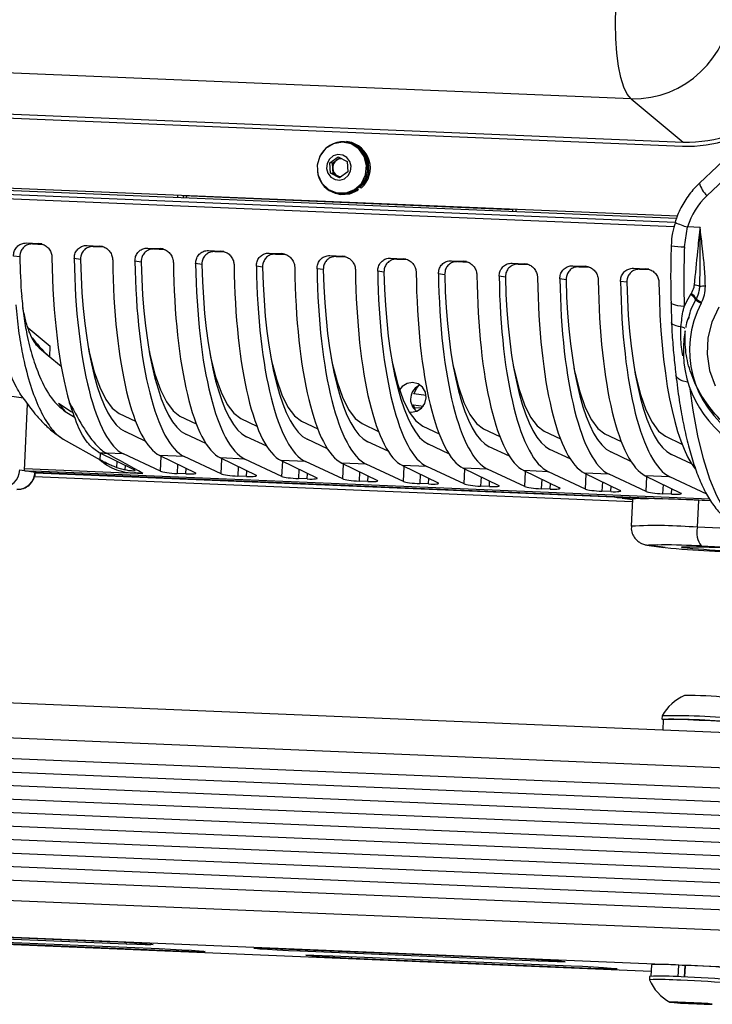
# Model space of a CAD drawing. Header units: millimetres. Extents: x 9 to 583, y 10 to 410.
# Tile 37 of 107: x 266 to 281, y 59 to 81. Entities that reach past the tile are written whole.
import ezdxf

# ---------------------------------------------------------------- set-up
doc = ezdxf.new("R2010")
doc.units = ezdxf.units.MM

msp = doc.modelspace()

# ---------------------------------------------------------------- linework, layer by layer
at = {"color": 7, "linetype": 'Continuous', "lineweight": 25}
for p, q in [((279.6158, 78.9976), (220.1634, 81.4767)), ((221.321, 80.5134), (280.7734, 78.0343)), ((221.1146, 80.4318), (280.7597, 77.9447)), ((279.6158, 78.9976), (280.7734, 78.0343)), ((220.8505, 78.892), (280.6462, 76.3986)), ((220.8649, 78.8411), (280.6252, 76.3492)), ((280.5935, 76.2529), (220.8887, 78.7425)), ((282.7802, 78.6846), (281.1326, 77.124)), ((281.3024, 76.8479), (282.95, 78.4085)), ((273.2855, 78.0281), (273.2655, 78.0309)), ((273.3251, 78.043), (273.2882, 78.048)), ((272.9213, 77.5734), (273.1055, 77.7051)), ((273.0681, 77.6318), (273.1441, 77.6862)), ((273.1055, 77.7051), (273.3061, 77.6068)), ((272.9377, 77.3435), (272.9213, 77.5734)), ((272.976, 77.566), (272.9213, 77.5734)), ((272.976, 77.566), (273.0681, 77.6318)), ((272.9842, 77.451), (272.976, 77.566)), ((272.9924, 77.336), (272.9842, 77.451)), ((273.3061, 77.6068), (273.3226, 77.3768)), ((273.1384, 77.2452), (272.9377, 77.3435)), ((272.9924, 77.336), (272.9377, 77.3435)), ((273.0928, 77.2869), (272.9924, 77.336)), ((273.1544, 77.2567), (273.0928, 77.2869)), ((273.3226, 77.3768), (273.1384, 77.2452)), ((273.5287, 77.0033), (273.5525, 76.9649)), ((273.5741, 77.0413), (273.5869, 77.0265)), ((273.5869, 77.0265), (273.6237, 77.0215)), ((269.6605, 76.8467), (276.9832, 76.5414)), ((269.7323, 76.8437), (269.7304, 76.8035)), ((273.1119, 76.9013), (273.1319, 76.8985)), ((273.1292, 76.8787), (273.1661, 76.8737)), ((273.5053, 76.9867), (273.5157, 76.9699)), ((273.5157, 76.9699), (273.5525, 76.9649)), ((276.9832, 76.5418), (276.9813, 76.5011)), ((280.799, 75.709), (280.8693, 76.1496)), ((281.1479, 76.138), (280.8693, 76.1496)), ((266.1781, 75.7949), (266.4547, 75.7833)), ((266.1781, 75.7949), (266.3145, 75.7739)), ((266.3145, 75.7739), (266.542, 75.7644)), ((267.5271, 75.7386), (267.8037, 75.7271)), ((267.5271, 75.7386), (267.6635, 75.7176)), ((267.6635, 75.7176), (267.891, 75.7081)), ((266.0294, 75.4835), (265.8912, 75.5048)), ((268.8761, 75.6824), (269.1527, 75.6708)), ((268.8761, 75.6824), (269.0125, 75.6614)), ((269.0125, 75.6614), (269.24, 75.6519)), ((270.2251, 75.6261), (270.5017, 75.6146)), ((270.2251, 75.6261), (270.3615, 75.6051)), ((270.3615, 75.6051), (270.589, 75.5956)), ((271.5741, 75.5699), (271.8507, 75.5583)), ((271.5741, 75.5699), (271.7105, 75.5489)), ((271.7105, 75.5489), (271.938, 75.5394)), ((272.9231, 75.5136), (273.1997, 75.5021)), ((272.9231, 75.5136), (273.0595, 75.4926)), ((273.0595, 75.4926), (273.287, 75.4831)), ((267.3784, 75.4273), (267.2402, 75.4485)), ((268.7274, 75.371), (268.5892, 75.3923)), ((270.0764, 75.3148), (269.9382, 75.336)), ((271.4254, 75.2585), (271.2872, 75.2798)), ((274.2721, 75.4574), (274.5487, 75.4458)), ((274.2721, 75.4574), (274.4085, 75.4364)), ((274.4085, 75.4364), (274.636, 75.4269)), ((275.6211, 75.4011), (275.8977, 75.3896)), ((275.6211, 75.4011), (275.7575, 75.3801)), ((275.7575, 75.3801), (275.985, 75.3706)), ((276.9701, 75.3449), (277.2467, 75.3333)), ((276.9701, 75.3449), (277.1065, 75.3239)), ((277.1065, 75.3239), (277.334, 75.3144)), ((278.3191, 75.2886), (278.5957, 75.2771)), ((278.3191, 75.2886), (278.4555, 75.2676)), ((278.4555, 75.2676), (278.683, 75.2581)), ((272.7744, 75.2023), (272.6362, 75.2235)), ((274.1234, 75.146), (273.9852, 75.1673)), ((275.4724, 75.0898), (275.3342, 75.111)), ((276.8214, 75.0335), (276.6832, 75.0548)), ((279.6681, 75.2324), (279.9447, 75.2208)), ((279.6681, 75.2324), (279.8045, 75.2114)), ((279.8045, 75.2114), (280.032, 75.2019)), ((278.1704, 74.9773), (278.0322, 74.9985)), ((279.5195, 74.921), (279.3812, 74.9423)), ((280.9493, 74.6694), (280.9377, 74.6515)), ((281.055, 74.5306), (281.0657, 74.5492)), ((281.1731, 74.4559), (281.1828, 74.4747)), ((280.8896, 74.1007), (280.9032, 74.1493)), ((266.2142, 73.9101), (266.7079, 73.4992)), ((266.4581, 73.4658), (266.6628, 73.2954)), ((266.6628, 73.2954), (266.9501, 73.0563)), ((266.6967, 73.2672), (266.7079, 73.4992)), ((275.0608, 72.4046), (274.7898, 72.4415)), ((266.1332, 70.7368), (266.2046, 72.2171)), ((274.7782, 72.2018), (274.9993, 72.1717)), ((274.8266, 72.0744), (274.7782, 72.2018)), ((267.0387, 72.0503), (267.2578, 71.9163)), ((268.2415, 72.0061), (268.6035, 71.8339)), ((274.7968, 72.1385), (274.9654, 72.1315)), ((269.5905, 71.9499), (269.9525, 71.7777)), ((270.9395, 71.8936), (271.3015, 71.7214)), ((272.2885, 71.8374), (272.6505, 71.6652)), ((273.6375, 71.7811), (273.9995, 71.6089)), ((268.819, 71.3929), (268.3695, 71.603)), ((270.168, 71.3366), (269.7185, 71.5467)), ((274.9865, 71.7249), (275.3485, 71.5527)), ((276.3355, 71.6686), (276.6975, 71.4964)), ((277.6845, 71.6124), (278.0465, 71.4402)), ((279.0335, 71.5561), (279.3955, 71.3839)), ((266.9947, 71.4388), (267.8192, 70.9752)), ((271.517, 71.2804), (271.0675, 71.4904)), ((272.866, 71.2241), (272.4165, 71.4342)), ((274.215, 71.1679), (273.7655, 71.3779)), ((275.564, 71.1116), (275.1145, 71.3217)), ((280.3825, 71.4999), (280.7445, 71.3277)), ((268.5836, 70.7466), (267.7892, 71.138)), ((268.3338, 71.1071), (267.9564, 71.1229)), ((269.1587, 70.7216), (268.3338, 71.1071)), ((276.913, 71.0554), (276.4635, 71.2654)), ((278.262, 70.9991), (277.8125, 71.2092)), ((279.611, 70.9429), (279.1615, 71.1529)), ((280.96, 70.8866), (280.5106, 71.0967)), ((267.8575, 70.9529), (267.9649, 70.8933)), ((269.6828, 71.0509), (269.1393, 71.0736)), ((269.1393, 71.0736), (269.9325, 70.6894)), ((270.5077, 70.6654), (269.6828, 71.0509)), ((271.0319, 70.9946), (270.4883, 71.0173)), ((270.4883, 71.0173), (271.2815, 70.6331)), ((271.8567, 70.6091), (271.0319, 70.9946)), ((272.3809, 70.9384), (271.8373, 70.9611)), ((271.8373, 70.9611), (272.6305, 70.5769)), ((273.2057, 70.5529), (272.3809, 70.9384)), ((273.7299, 70.8821), (273.1863, 70.9048)), ((273.1863, 70.9048), (273.9795, 70.5206)), ((274.5547, 70.4966), (273.7299, 70.8821)), ((266.0279, 70.7511), (266.1332, 70.7368)), ((266.1332, 70.7368), (266.3699, 70.7046)), ((266.1353, 70.7805), (268.4033, 70.6859)), ((266.1455, 70.7351), (266.3352, 70.7272)), ((281.3608, 70.1006), (266.3352, 70.7272)), ((266.3752, 70.6895), (280.3124, 70.1083)), ((266.3765, 70.6994), (281.3755, 70.0739)), ((268.1797, 70.8068), (268.3732, 70.7516)), ((268.5836, 70.7466), (268.5905, 70.738)), ((269.7207, 70.6647), (269.525, 70.6728)), ((275.0789, 70.8259), (274.5353, 70.8486)), ((274.5353, 70.8486), (275.3285, 70.4644)), ((275.9037, 70.4404), (275.0789, 70.8259)), ((276.4279, 70.7696), (275.8843, 70.7923)), ((275.8843, 70.7923), (276.6775, 70.4081)), ((277.2527, 70.3841), (276.4279, 70.7696)), ((277.7769, 70.7134), (277.2333, 70.736)), ((277.2333, 70.736), (278.0265, 70.3519)), ((278.6017, 70.3279), (277.7769, 70.7134)), ((279.1259, 70.6571), (278.5823, 70.6798)), ((278.5823, 70.6798), (279.3755, 70.2956)), ((266.3562, 70.6084), (279.6448, 70.0543)), ((271.0697, 70.6084), (270.874, 70.6166)), ((272.4187, 70.5522), (272.223, 70.5603)), ((273.7677, 70.4959), (273.572, 70.5041)), ((275.1167, 70.4397), (274.921, 70.4478)), ((279.9507, 70.2716), (279.1259, 70.6571)), ((280.4749, 70.6009), (279.9313, 70.6235)), ((279.9313, 70.6235), (280.7245, 70.2393)), ((281.2997, 70.2154), (280.4749, 70.6009)), ((276.4657, 70.3834), (276.27, 70.3916)), ((277.8147, 70.3272), (277.619, 70.3353)), ((279.1637, 70.2709), (278.968, 70.2791)), ((280.5127, 70.2147), (280.317, 70.2228)), ((279.2768, 70.1451), (279.3038, 70.1414)), ((279.9984, 70.1016), (279.3154, 70.1301)), ((279.4185, 70.1258), (279.6468, 70.0947)), ((279.6473, 70.1048), (279.6182, 69.5018)), ((281.0897, 69.477), (281.1188, 70.0799)), ((281.3782, 70.0691), (281.1188, 70.0799)), ((282.0533, 69.4368), (281.0897, 69.477)), ((280.0202, 69.0734), (280.3412, 69.0297)), ((280.0549, 69.0703), (280.0202, 69.0734)), ((280.3758, 69.0266), (280.0549, 69.0703)), ((280.3758, 69.0266), (280.3412, 69.0297)), ((281.1757, 69.0632), (282.1392, 69.0231)), ((284.3552, 64.8002), (207.4621, 68.0066)), ((284.1114, 64.0295), (207.2183, 67.2359)), ((207.1966, 66.7865), (284.0897, 63.5802)), ((207.1821, 66.487), (284.0752, 63.2806)), ((207.1677, 66.1874), (284.0608, 62.9811)), ((207.1532, 65.8878), (284.0463, 62.6815)), ((207.1388, 65.5883), (284.0318, 62.3819)), ((207.1243, 65.2887), (284.0174, 62.0824)), ((280.3051, 65.2877), (280.3014, 65.2118)), ((280.3314, 65.2104), (280.3197, 64.9685)), ((207.1098, 64.9891), (284.0029, 61.7828)), ((207.0954, 64.6896), (283.9885, 61.4832)), ((207.0809, 64.39), (283.974, 61.1837)), ((207.0665, 64.0904), (283.9595, 60.8841)), ((207.0448, 63.6411), (283.9379, 60.4348)), ((249.8983, 60.8749), (280.0614, 59.6171)), ((262.1903, 60.5166), (267.9717, 60.2755)), ((268.3979, 60.2176), (262.6165, 60.4586)), ((263.3478, 60.3592), (269.1292, 60.1181)), ((269.5554, 60.0602), (263.774, 60.3012)), ((271.826, 60.1148), (277.1257, 59.8938)), ((277.5518, 59.8359), (272.2522, 60.0568)), ((272.9835, 59.9574), (278.2832, 59.7364)), ((278.7093, 59.6785), (273.4097, 59.8994)), ((280.0682, 59.7583), (280.056, 59.5043)), ((280.6638, 59.4908), (280.6763, 59.7496)), ((280.8149, 59.7337), (280.6763, 59.7496)), ((280.815, 59.7347), (280.8013, 59.7353)), ((280.8029, 59.485), (280.8154, 59.7438)), ((280.8149, 59.7337), (280.803, 59.4876)), ((280.0257, 59.5001), (280.0221, 59.4242)), ((280.6143, 58.919), (280.7023, 58.9228)), ((280.8602, 58.9013), (280.6143, 58.919)), ((280.7023, 58.9228), (281.0361, 58.9089)), ((280.8609, 58.9162), (280.8602, 58.9013)), ((281.1939, 58.8874), (280.8602, 58.9013)), ((281.0361, 58.9089), (281.2819, 58.8912)), ((281.1944, 58.8975), (281.1939, 58.8874)), ((281.2819, 58.8912), (281.1939, 58.8874))]:
    msp.add_line(p, q, dxfattribs=at)
at = {"color": 8, "linetype": 'Continuous', "lineweight": 25}
for p, q in [((280.5723, 76.1537), (220.9078, 78.6417)), ((269.5389, 76.8115), (269.5409, 76.854)), ((269.6636, 76.8466), (269.6617, 76.8063)), ((277.0568, 76.5406), (277.0547, 76.4981)), ((266.5183, 75.7733), (266.4547, 75.7833)), ((267.8673, 75.717), (267.8037, 75.7271)), ((269.2163, 75.6608), (269.1527, 75.6708)), ((270.5653, 75.6045), (270.5017, 75.6146)), ((271.9143, 75.5483), (271.8507, 75.5583)), ((273.2633, 75.492), (273.1997, 75.5021)), ((274.6123, 75.4358), (274.5487, 75.4458)), ((275.9613, 75.3795), (275.8977, 75.3896)), ((277.3103, 75.3233), (277.2467, 75.3333)), ((278.6593, 75.267), (278.5957, 75.2771)), ((280.0083, 75.2108), (279.9447, 75.2208)), ((266.1101, 72.3481), (265.5789, 72.4203)), ((267.8192, 70.9752), (267.8262, 71.1198)), ((268.1863, 70.9423), (268.1797, 70.8068)), ((269.1587, 70.7216), (269.1748, 71.0563)), ((269.5351, 70.8819), (269.525, 70.6728)), ((270.5077, 70.6654), (270.5238, 71.0001)), ((271.8567, 70.6091), (271.8728, 70.9438)), ((273.2057, 70.5529), (273.2218, 70.8876)), ((279.2768, 70.1451), (266.3744, 70.6831)), ((266.3752, 70.6895), (280.3144, 70.1082)), ((268.3732, 70.7516), (268.3778, 70.8479)), ((269.7207, 70.6647), (269.7267, 70.789)), ((270.8841, 70.8256), (270.874, 70.6166)), ((271.0697, 70.6084), (271.0757, 70.7328)), ((272.2331, 70.7694), (272.223, 70.5603)), ((272.4187, 70.5522), (272.4247, 70.6765)), ((273.5821, 70.7131), (273.572, 70.5041)), ((274.5547, 70.4966), (274.5708, 70.8313)), ((275.9037, 70.4404), (275.9198, 70.7751)), ((277.2527, 70.3841), (277.2688, 70.7188)), ((278.6017, 70.3279), (278.6178, 70.6626)), ((266.3562, 70.6084), (279.6449, 70.0543)), ((273.7677, 70.4959), (273.7737, 70.6203)), ((274.9311, 70.6569), (274.921, 70.4478)), ((275.1167, 70.4397), (275.1227, 70.564)), ((276.2801, 70.6006), (276.27, 70.3916)), ((276.4657, 70.3834), (276.4717, 70.5078)), ((277.6291, 70.5444), (277.619, 70.3353)), ((277.8147, 70.3272), (277.8207, 70.4515)), ((278.9781, 70.4881), (278.968, 70.2791)), ((279.9507, 70.2716), (279.9668, 70.6063)), ((279.1637, 70.2709), (279.1697, 70.3953)), ((280.3271, 70.4318), (280.317, 70.2228)), ((280.5127, 70.2147), (280.5187, 70.339)), ((284.1098, 59.6073), (246.7703, 61.1643)), ((249.8983, 60.8751), (280.0614, 59.6174)), ((268.3979, 60.2176), (268.3997, 60.2549)), ((269.5554, 60.0602), (269.5572, 60.0975)), ((272.2522, 60.0568), (272.2541, 60.0969)), ((273.4097, 59.8994), (273.4116, 59.9395)), ((277.5518, 59.8359), (277.5536, 59.8732)), ((278.7093, 59.6785), (278.7111, 59.7158))]:
    msp.add_line(p, q, dxfattribs=at)
at = {"color": 7, "linetype": 'Continuous', "lineweight": 25, "flags": 128}
for points in [[(279.6158, 78.9976), (279.5315, 79.0997), (279.4555, 79.2582), (279.39, 79.4681), (279.3371, 79.723), (279.2982, 80.0153), (279.2747, 80.3361), (279.2672, 80.6756), (279.2759, 81.0235)], [(273.7372, 77.5136), (273.6855, 77.7155), (273.5667, 77.8836), (273.3969, 77.9954), (273.1989, 78.0357), (272.9996, 77.999), (272.8259, 77.8904), (272.7011, 77.7244), (272.6422, 77.5236), (272.6571, 77.315), (272.7438, 77.1268), (272.8906, 76.9844), (273.0777, 76.9071), (273.2798, 76.9052), (273.4695, 76.9791), (273.6214, 77.1188), (273.7148, 77.3054), (273.7372, 77.5136)], [(273.3961, 77.4989), (273.3675, 77.6057), (273.3015, 77.6927), (273.2081, 77.7465), (273.1016, 77.759), (272.9982, 77.7283), (272.9137, 77.659), (272.8608, 77.5618), (272.8477, 77.4514), (272.8764, 77.3446), (272.9424, 77.2576), (273.0357, 77.2038), (273.1422, 77.1913), (273.2456, 77.222), (273.3302, 77.2913), (273.383, 77.3885), (273.3961, 77.4989)], [(273.1661, 76.8737), (273.3638, 76.8828), (273.5525, 76.9649)], [(281.5665, 74.3661), (281.412, 74.0376), (281.3241, 73.6843), (281.3066, 73.3207), (281.36, 72.9615), (281.4823, 72.6215)], [(267.5541, 73.4629), (267.5794, 73.3425), (267.6845, 72.9338), (267.8056, 72.5903), (267.9405, 72.3181), (268.0867, 72.1222), (268.2415, 72.0061)], [(268.9031, 73.4066), (268.9284, 73.2863), (269.0335, 72.8776), (269.1546, 72.534), (269.2895, 72.2618), (269.4357, 72.0659), (269.5905, 71.9499)], [(270.2521, 73.3504), (270.2774, 73.23), (270.3825, 72.8213), (270.5036, 72.4778), (270.6385, 72.2056), (270.7847, 72.0097), (270.9395, 71.8936)], [(271.6011, 73.2941), (271.6264, 73.1738), (271.7315, 72.7651), (271.8526, 72.4215), (271.9875, 72.1493), (272.1337, 71.9534), (272.2885, 71.8374)], [(272.9501, 73.2379), (272.9754, 73.1175), (273.0805, 72.7088), (273.2016, 72.3653), (273.3365, 72.0931), (273.4827, 71.8972), (273.6375, 71.7811)], [(274.2991, 73.1816), (274.3244, 73.0613), (274.4295, 72.6526), (274.5506, 72.309), (274.6855, 72.0368), (274.8317, 71.8409), (274.9865, 71.7249)], [(275.6481, 73.1254), (275.6734, 73.005), (275.7785, 72.5963), (275.8996, 72.2528), (276.0345, 71.9806), (276.1807, 71.7847), (276.3355, 71.6686)], [(276.9971, 73.0691), (277.0224, 72.9488), (277.1275, 72.5401), (277.2486, 72.1965), (277.3835, 71.9243), (277.5297, 71.7284), (277.6845, 71.6124)], [(278.3461, 73.0129), (278.3714, 72.8925), (278.4765, 72.4838), (278.5976, 72.1403), (278.7325, 71.8681), (278.8787, 71.6722), (279.0335, 71.5561)], [(279.6951, 72.9566), (279.7204, 72.8362), (279.8255, 72.4276), (279.9466, 72.084), (280.0815, 71.8118), (280.2277, 71.6159), (280.3825, 71.4999)], [(274.6822, 72.0424), (274.7283, 72.0369), (274.8512, 72.0569), (274.9578, 72.1241), (275.0319, 72.2281), (275.0622, 72.3532), (275.044, 72.4803), (274.9803, 72.5901), (274.8806, 72.6658), (274.7601, 72.696), (274.6372, 72.676), (274.5306, 72.6088), (274.4687, 72.529)], [(274.7898, 72.4415), (274.855, 72.5711), (274.9015, 72.6258)], [(266.2014, 70.7275), (266.2056, 70.729), (266.2132, 70.7323)], [(266.3699, 70.7046), (266.3765, 70.7034), (266.377, 70.703)], [(279.2768, 70.1451), (279.2717, 70.1477), (279.2684, 70.1518)], [(279.3154, 70.1301), (279.3102, 70.1323), (279.3054, 70.1383), (279.3012, 70.148), (279.3004, 70.1505)], [(279.7104, 70.1136), (279.6632, 70.11), (279.6473, 70.1048)], [(280.3311, 65.2047), (280.32, 65.2064), (280.3041, 65.2134), (280.3584, 65.2168), (280.4788, 65.2165), (280.6564, 65.2124), (280.8781, 65.2049), (281.1274, 65.1945), (281.3858, 65.182), (281.6342, 65.1683), (281.8541, 65.1544), (282.0292, 65.1414), (282.1465, 65.1303), (282.1974, 65.1217), (282.1781, 65.1165), (282.169, 65.116)], [(267.9717, 60.2755), (268.2233, 60.264), (268.4712, 60.2509), (268.691, 60.2372), (268.8613, 60.2245), (268.9653, 60.214), (268.9929, 60.2066), (268.9415, 60.2032), (268.816, 60.204), (268.6287, 60.2089), (268.3979, 60.2176)], [(269.1292, 60.1181), (269.3808, 60.1066), (269.6287, 60.0935), (269.8485, 60.0798), (270.0188, 60.0671), (270.1228, 60.0566), (270.1505, 60.0492), (270.099, 60.0458), (269.9735, 60.0466), (269.7862, 60.0515), (269.5554, 60.0602)], [(272.2522, 60.0568), (272.0006, 60.0683), (271.7527, 60.0815), (271.5329, 60.0951), (271.3627, 60.1078), (271.2586, 60.1184), (271.231, 60.1257), (271.2824, 60.1292), (271.4079, 60.1284), (271.5953, 60.1234), (271.826, 60.1148)], [(273.4097, 59.8994), (273.1581, 59.9109), (272.9102, 59.9241), (272.6904, 59.9377), (272.5202, 59.9504), (272.4161, 59.961), (272.3885, 59.9683), (272.4399, 59.9718), (272.5654, 59.971), (272.7528, 59.966), (272.9835, 59.9574)], [(277.1257, 59.8938), (277.3773, 59.8823), (277.6251, 59.8691), (277.8449, 59.8555), (278.0152, 59.8428), (278.1192, 59.8323), (278.1469, 59.8249), (278.0954, 59.8215), (277.9699, 59.8223), (277.7826, 59.8272), (277.5518, 59.8359)], [(278.2832, 59.7364), (278.5348, 59.7249), (278.7826, 59.7117), (279.0024, 59.6981), (279.1727, 59.6854), (279.2767, 59.6749), (279.3044, 59.6675), (279.2529, 59.6641), (279.1274, 59.6649), (278.9401, 59.6698), (278.7093, 59.6785)], [(280.8232, 58.9221), (280.6575, 58.9281), (280.5361, 58.9306), (280.4775, 58.9292), (280.4904, 58.9242), (280.5731, 58.9162), (280.7128, 58.9066), (280.8884, 58.8967), (281.0731, 58.8881), (281.2387, 58.8821), (281.3601, 58.8796), (281.4188, 58.881), (281.4058, 58.886), (281.3232, 58.894), (281.1834, 58.9036), (281.0078, 58.9135), (280.8232, 58.9221)]]:
    msp.add_lwpolyline(points, dxfattribs=at)
at = {"color": 8, "linetype": 'Continuous', "lineweight": 25, "flags": 128}
for points in [[(280.7959, 74.3856), (280.7228, 74.3906), (280.6565, 74.399), (280.5997, 74.4106), (280.5546, 74.4249), (280.5228, 74.4413), (280.5056, 74.4592), (280.5026, 74.4703)], [(280.724, 73.934), (280.6679, 73.9423), (280.6188, 73.9533), (280.578, 73.9667), (280.5466, 73.9822), (280.5256, 73.9992), (280.5155, 74.0174), (280.5146, 74.0253)], [(280.8778, 72.7047), (280.8362, 72.7096), (280.7696, 72.724), (280.7121, 72.7452), (280.6661, 72.7725), (280.6332, 72.8047), (280.6148, 72.8407), (280.6116, 72.8567)], [(282.056, 69.523), (281.8671, 69.657), (281.6868, 69.8747), (281.5176, 70.1732), (281.3617, 70.5484), (281.2212, 70.9953), (281.0979, 71.508), (280.9936, 72.0797), (280.927, 72.5551)], [(280.0549, 69.0703), (280.0024, 69.0802), (280.0111, 69.0873), (280.0808, 69.0913), (280.2088, 69.0919), (280.294, 69.091)], [(280.7344, 69.0375), (280.7403, 69.0324), (280.7409, 69.0323)]]:
    msp.add_lwpolyline(points, dxfattribs=at)
at = {"color": 7, "linetype": 'Continuous', "lineweight": 25}
for centre, radius, start, end in [((279.6645, 81.1735), 2.1764, 268.71742, 358.17756), ((280.8438, 80.9932), 2.9598, 268.63625, 351.28168), ((280.869, 80.7967), 2.854, 267.80616, 309.62562), ((273.2149, 77.4655), 0.5754, 310.27667, 155.2935), ((273.2042, 77.4803), 0.5538, 3.16568, 81.55353), ((273.2312, 77.4611), 0.5894, 311.75859, 80.83883), ((273.1789, 77.4777), 0.1898, 89.01027, 125.72663), ((273.1881, 77.4663), 0.2045, 125.94395, 184.28672), ((273.1813, 77.4634), 0.1975, 183.59042, 243.36263), ((273.1944, 77.4601), 0.5651, 263.65458, 5.15616), ((273.2048, 77.4396), 0.5632, 187.35428, 303.5052), ((273.1748, 77.4541), 0.1862, 243.86909, 268.57737), ((282.4237, 75.6688), 1.6271, 133.55964, 162.8102), ((304.3859, 74.9918), 23.5978, 178.25848, 181.47205), ((280.9597, 74.3891), 0.4747, 67.52552, 83.16924), ((281.317, 72.8163), 2.0191, 91.41989, 94.99769), ((280.7858, 74.3868), 0.3052, 28.10515, 60.15237), ((280.7916, 74.4004), 0.3119, 28.49535, 59.61828), ((283.1423, 73.4147), 2.2275, 152.13179, 237.0383), ((281.5248, 75.1435), 0.7723, 232.5295, 242.90852), ((281.543, 75.1704), 0.7834, 232.46429, 242.63279), ((283.1835, 73.3933), 2.4081, 169.15881, 237.28395), ((275.0482, 72.3251), 0.3344, 111.00199, 233.51051), ((268.0657, 73.0359), 1.4234, 214.53296, 223.82245), ((268.0434, 73.0213), 1.9004, 262.31122, 267.3752), ((265.6321, 70.7637), 0.396, 268.71742, 358.17756), ((265.9741, 70.7172), 0.396, 268.71742, 358.17756), ((266.3291, 70.7978), 0.0965, 288.17716, 310.91613), ((279.2015, 26.8766), 43.2458, 87.45886, 88.87883), ((281.5754, 69.3621), 0.4991, 166.69145, 216.78012), ((279.6696, 35.2694), 33.8274, 87.44829, 88.94247), ((283.4991, 103.5589), 34.6732, 264.83192, 268.08171), ((280.8726, 50.6457), 18.3924, 84.31554, 90.43045), ((282.6423, 87.8891), 18.9524, 264.24221, 270.23775), ((281.231, 64.7656), 1.063, 113.74475, 150.56684), ((280.9187, 58.2946), 7.4449, 83.58281, 90.89055), ((280.5698, 51.0676), 14.2226, 83.40674, 91.06662), ((280.5265, 50.1687), 15.0429, 83.73038, 90.74297), ((280.3117, 55.4896), 4.2756, 85.10735, 93.26392), ((280.5084, 47.1883), 12.5593, 83.6104, 88.59907), ((280.2784, 53.7678), 5.7378, 85.53903, 92.52408), ((280.2796, 53.8441), 5.5857, 85.46662, 92.64151), ((280.994, 59.8547), 1.063, 203.90652, 240.7286), ((280.3549, 44.9137), 14.5033, 83.80561, 88.55313), ((280.3471, 44.7675), 14.7256, 83.8544, 88.53045)]:
    msp.add_arc(centre, radius, start, end, dxfattribs=at)
at = {"color": 8, "linetype": 'Continuous', "lineweight": 25}
for centre, radius, start, end in [((281.6637, 77.2604), 0.5484, 194.40942, 228.78903), ((281.3039, 77.7189), 1.6284, 244.09808, 254.52034), ((280.7566, 76.9384), 1.2302, 258.22161, 271.9756), ((280.6783, 73.7144), 0.2243, 53.28289, 78.23974), ((280.1716, 58.7036), 10.8124, 85.12892, 92.93384)]:
    msp.add_arc(centre, radius, start, end, dxfattribs=at)
at = {"color": 7, "linetype": 'Continuous', "lineweight": 25}
for centre, major_axis, ratio, start_param, end_param in [((267.374, 76.5689), (0.2056, 4.9469), 0.26946, 1.8031818, 1.9877163), ((268.1746, 76.5355), (0.2278, 5.4464), 0.2593638, 1.7786913, 2.4899133), ((268.723, 76.5126), (0.2264, 5.4465), 0.26946, 1.7786201, 3.0295056), ((268.723, 76.5126), (0.2056, 4.9469), 0.26946, 1.8031818, 3.0295056), ((269.5236, 76.4793), (0.2278, 5.4464), 0.2593638, 1.7786913, 3.0295767), ((270.072, 76.4564), (0.2264, 5.4465), 0.26946, 1.7786201, 3.0295056), ((270.072, 76.4564), (0.2056, 4.9469), 0.26946, 1.8031818, 3.0295056), ((270.8726, 76.423), (0.2278, 5.4464), 0.2593638, 1.7786913, 3.0295767), ((271.421, 76.4001), (0.2264, 5.4465), 0.26946, 1.7786201, 3.0295056), ((271.421, 76.4001), (0.2056, 4.9469), 0.26946, 1.8031818, 3.0295056), ((272.2216, 76.3668), (0.2278, 5.4464), 0.2593638, 1.7786913, 3.0295767), ((272.77, 76.3439), (0.2264, 5.4465), 0.26946, 1.7786201, 3.0295056), ((272.77, 76.3439), (0.2056, 4.9469), 0.26946, 1.8031818, 3.0295056), ((273.5706, 76.3105), (0.2278, 5.4464), 0.2593638, 1.7786913, 3.0295767), ((274.119, 76.2876), (0.2264, 5.4465), 0.26946, 1.7786201, 3.0295056), ((274.119, 76.2876), (0.2056, 4.9469), 0.26946, 1.8031818, 3.0295056), ((274.9196, 76.2542), (0.2278, 5.4464), 0.2593638, 1.7786913, 3.0295767), ((275.468, 76.2314), (0.2264, 5.4465), 0.26946, 1.7786201, 3.0295056), ((275.468, 76.2314), (0.2056, 4.9469), 0.26946, 1.8031818, 3.0295056), ((276.2686, 76.198), (0.2278, 5.4464), 0.2593638, 1.7786913, 3.0295767), ((276.817, 76.1751), (0.2264, 5.4465), 0.26946, 1.7786201, 3.0295056), ((276.817, 76.1751), (0.2056, 4.9469), 0.26946, 1.8031818, 3.0295056), ((277.6176, 76.1417), (0.2278, 5.4464), 0.2593638, 1.7786913, 3.0295767), ((278.166, 76.1189), (0.2264, 5.4465), 0.26946, 1.7786201, 3.0295056), ((278.166, 76.1189), (0.2056, 4.9469), 0.26946, 1.8031818, 3.0295056), ((278.9666, 76.0855), (0.2278, 5.4464), 0.2593638, 1.7786913, 3.0295767), ((279.515, 76.0626), (0.2264, 5.4465), 0.26946, 1.7786201, 3.0295056), ((279.515, 76.0626), (0.2056, 4.9469), 0.26946, 1.8031818, 3.0295056), ((280.3156, 76.0292), (0.2278, 5.4464), 0.2593638, 1.7786913, 3.0295767), ((280.864, 76.0064), (0.2264, 5.4465), 0.26946, 1.7786201, 3.0295056), ((280.864, 76.0064), (0.2056, 4.9469), 0.26946, 1.8031818, 3.0295056), ((281.6646, 75.973), (0.2278, 5.4464), 0.2593638, 1.7786913, 2.8484473), ((259.8349, 73.443), (12.4327, -5.4718), 0.107291, 0.8178948, 0.9070933), ((269.4473, 70.7098), (0.2993, -0.0215), 0.1081902, 3.4170335, 4.9825938), ((269.643, 70.7016), (0.2993, -0.0215), 0.1081902, 4.9825938, 6.5481542), ((270.7963, 70.6535), (0.2993, -0.0215), 0.1081902, 3.4170335, 4.9825938), ((270.992, 70.6454), (0.2993, -0.0215), 0.1081902, 4.9825938, 6.5481542), ((272.1453, 70.5973), (0.2993, -0.0215), 0.1081902, 3.4170335, 4.9825938), ((272.341, 70.5891), (0.2993, -0.0215), 0.1081902, 4.9825938, 6.5481542), ((273.4943, 70.541), (0.2993, -0.0215), 0.1081902, 3.4170335, 4.9825938), ((273.6901, 70.5329), (0.2993, -0.0215), 0.1081902, 4.9825938, 6.5481542), ((274.8433, 70.4848), (0.2993, -0.0215), 0.1081902, 3.4170335, 4.9825938), ((275.0391, 70.4766), (0.2993, -0.0215), 0.1081902, 4.9825938, 6.5481542), ((276.1923, 70.4285), (0.2993, -0.0215), 0.1081902, 3.4170335, 4.9825938), ((276.3881, 70.4203), (0.2993, -0.0215), 0.1081902, 4.9825938, 6.5481542), ((277.5413, 70.3723), (0.2993, -0.0215), 0.1081902, 3.4170335, 4.9825938), ((277.7371, 70.3641), (0.2993, -0.0215), 0.1081902, 4.9825938, 6.5481542), ((278.8903, 70.316), (0.2993, -0.0215), 0.1081902, 3.4170335, 4.9825938), ((279.0861, 70.3078), (0.2993, -0.0215), 0.1081902, 4.9825938, 6.5481542), ((280.2393, 70.2598), (0.2993, -0.0215), 0.1081902, 3.4170335, 4.9825938), ((280.4351, 70.2516), (0.2993, -0.0215), 0.1081902, 4.9825938, 6.5481542)]:
    msp.add_ellipse(centre, major_axis=major_axis, ratio=ratio, start_param=start_param, end_param=end_param, dxfattribs=at)
for points, knots in [([(281.1326, 77.124), (281.0843, 77.0754), (280.9534, 76.9435), (280.7773, 76.6932), (280.6552, 76.4433), (280.6053, 76.2926), (280.5925, 76.2542)], [0, 0, 0, 0, 0.19937356, 0.54092498, 0.88309042, 1, 1, 1, 1]), ([(280.5992, 76.2521), (280.5745, 76.1742), (280.521, 76.0058), (280.5132, 75.8291), (280.509, 75.7342)], [0, 0, 0, 0, 0.4624049, 1, 1, 1, 1]), ([(281.1479, 76.138), (281.1476, 76.1356), (281.146, 76.1226), (281.1254, 75.9467), (281.0802, 75.5202), (281.0403, 75.1097), (281.0161, 74.8604)], [0, 0, 0, 0, 0.00565031, 0.03044264, 0.41141266, 1, 1, 1, 1]), ([(281.1411, 74.8277), (281.1446, 74.9608), (281.154, 75.3285), (281.1489, 75.7635), (281.148, 76.067), (281.1479, 76.1356), (281.1479, 76.138)], [0, 0, 0, 0, 0.30518717, 0.84304548, 0.99434971, 1, 1, 1, 1]), ([(281.267, 74.8348), (281.2645, 74.91), (281.2575, 75.1183), (281.2313, 75.4183), (281.1927, 75.775), (281.1647, 76.0013), (281.1482, 76.1357), (281.1479, 76.138)], [0, 0, 0, 0, 0.17218544, 0.47718585, 0.689663, 0.99460844, 1, 1, 1, 1]), ([(265.8912, 75.5048), (265.894, 75.5391), (265.8996, 75.6077), (265.9504, 75.6975), (266.0256, 75.7625), (266.1064, 75.7933), (266.1585, 75.7944), (266.1781, 75.7949)], [0, 0, 0, 0, 0.2208997, 0.4419532, 0.659056, 0.8715641, 1, 1, 1, 1]), ([(266.3145, 75.7739), (266.2825, 75.772), (266.2186, 75.7682), (266.1336, 75.7215), (266.0692, 75.6501), (266.0335, 75.5663), (266.0306, 75.5084), (266.0294, 75.4835)], [0, 0, 0, 0, 0.2081457, 0.4162474, 0.6256807, 0.8390503, 1, 1, 1, 1]), ([(266.4547, 75.7833), (266.4867, 75.7788), (266.5508, 75.7696), (266.6363, 75.7155), (266.7017, 75.6382), (266.7388, 75.5516), (266.7434, 75.4937), (266.7454, 75.4692)], [0, 0, 0, 0, 0.2092963, 0.4185565, 0.6289139, 0.8425264, 1, 1, 1, 1]), ([(267.2402, 75.4485), (267.243, 75.4828), (267.2486, 75.5515), (267.2994, 75.6412), (267.3746, 75.7062), (267.4554, 75.7371), (267.5075, 75.7382), (267.5271, 75.7386)], [0, 0, 0, 0, 0.2208997, 0.4419532, 0.659056, 0.8715641, 1, 1, 1, 1]), ([(267.6635, 75.7176), (267.6315, 75.7157), (267.5676, 75.7119), (267.4826, 75.6652), (267.4182, 75.5938), (267.3825, 75.51), (267.3797, 75.4522), (267.3784, 75.4273)], [0, 0, 0, 0, 0.2081457, 0.4162474, 0.6256807, 0.8390503, 1, 1, 1, 1]), ([(267.8037, 75.7271), (267.8357, 75.7225), (267.8998, 75.7133), (267.9853, 75.6592), (268.0507, 75.582), (268.0878, 75.4953), (268.0924, 75.4375), (268.0944, 75.4129)], [0, 0, 0, 0, 0.2092963, 0.4185565, 0.6289139, 0.8425264, 1, 1, 1, 1]), ([(280.5055, 75.7342), (280.5027, 75.6242), (280.4945, 75.305), (280.4936, 74.882), (280.5003, 74.574), (280.5026, 74.4704)], [0, 0, 0, 0, 0.2586715, 0.7505576, 1, 1, 1, 1]), ([(268.5892, 75.3923), (268.592, 75.4266), (268.5976, 75.4952), (268.6484, 75.585), (268.7236, 75.65), (268.8044, 75.6808), (268.8565, 75.6819), (268.8761, 75.6824)], [0, 0, 0, 0, 0.2208997, 0.4419532, 0.659056, 0.8715641, 1, 1, 1, 1]), ([(269.0125, 75.6614), (268.9805, 75.6595), (268.9166, 75.6557), (268.8316, 75.609), (268.7672, 75.5375), (268.7315, 75.4538), (268.7287, 75.3959), (268.7274, 75.371)], [0, 0, 0, 0, 0.2081457, 0.4162474, 0.6256807, 0.8390503, 1, 1, 1, 1]), ([(269.1527, 75.6708), (269.1847, 75.6662), (269.2488, 75.6571), (269.3343, 75.603), (269.3997, 75.5257), (269.4368, 75.4391), (269.4414, 75.3812), (269.4434, 75.3567)], [0, 0, 0, 0, 0.2092963, 0.4185565, 0.6289139, 0.8425264, 1, 1, 1, 1]), ([(269.9382, 75.336), (269.941, 75.3703), (269.9466, 75.439), (269.9974, 75.5287), (270.0726, 75.5937), (270.1534, 75.6246), (270.2055, 75.6257), (270.2251, 75.6261)], [0, 0, 0, 0, 0.2208997, 0.4419532, 0.659056, 0.8715641, 1, 1, 1, 1]), ([(270.3615, 75.6051), (270.3295, 75.6032), (270.2656, 75.5994), (270.1806, 75.5527), (270.1162, 75.4813), (270.0805, 75.3975), (270.0777, 75.3397), (270.0764, 75.3148)], [0, 0, 0, 0, 0.2081457, 0.4162474, 0.6256807, 0.8390503, 1, 1, 1, 1]), ([(270.5017, 75.6146), (270.5337, 75.61), (270.5978, 75.6008), (270.6833, 75.5467), (270.7487, 75.4695), (270.7858, 75.3828), (270.7904, 75.325), (270.7924, 75.3004)], [0, 0, 0, 0, 0.2092963, 0.4185565, 0.6289139, 0.8425264, 1, 1, 1, 1]), ([(271.2872, 75.2798), (271.29, 75.3141), (271.2956, 75.3827), (271.3464, 75.4725), (271.4216, 75.5375), (271.5024, 75.5683), (271.5545, 75.5694), (271.5741, 75.5699)], [0, 0, 0, 0, 0.2208997, 0.4419532, 0.659056, 0.8715641, 1, 1, 1, 1]), ([(271.7105, 75.5489), (271.6785, 75.547), (271.6146, 75.5432), (271.5296, 75.4965), (271.4652, 75.425), (271.4295, 75.3413), (271.4267, 75.2834), (271.4254, 75.2585)], [0, 0, 0, 0, 0.2081457, 0.4162474, 0.6256807, 0.8390503, 1, 1, 1, 1]), ([(271.8507, 75.5583), (271.8827, 75.5537), (271.9468, 75.5446), (272.0323, 75.4905), (272.0977, 75.4132), (272.1348, 75.3266), (272.1394, 75.2687), (272.1414, 75.2442)], [0, 0, 0, 0, 0.2092963, 0.4185565, 0.6289139, 0.8425264, 1, 1, 1, 1]), ([(272.6362, 75.2235), (272.639, 75.2578), (272.6446, 75.3265), (272.6954, 75.4162), (272.7706, 75.4812), (272.8515, 75.5121), (272.9035, 75.5132), (272.9231, 75.5136)], [0, 0, 0, 0, 0.2208997, 0.4419532, 0.659056, 0.8715641, 1, 1, 1, 1]), ([(273.0595, 75.4926), (273.0275, 75.4907), (272.9636, 75.4869), (272.8786, 75.4402), (272.8142, 75.3688), (272.7785, 75.285), (272.7757, 75.2272), (272.7744, 75.2023)], [0, 0, 0, 0, 0.2081457, 0.4162474, 0.6256807, 0.8390503, 1, 1, 1, 1]), ([(273.1997, 75.5021), (273.2317, 75.4975), (273.2958, 75.4883), (273.3813, 75.4342), (273.4467, 75.357), (273.4838, 75.2703), (273.4884, 75.2125), (273.4904, 75.1879)], [0, 0, 0, 0, 0.20929625, 0.41855649, 0.62891387, 0.84252636, 1, 1, 1, 1]), ([(273.9852, 75.1673), (273.988, 75.2016), (273.9936, 75.2702), (274.0444, 75.36), (274.1196, 75.425), (274.2005, 75.4558), (274.2525, 75.4569), (274.2721, 75.4574)], [0, 0, 0, 0, 0.2208997, 0.4419532, 0.659056, 0.8715641, 1, 1, 1, 1]), ([(274.4085, 75.4364), (274.3765, 75.4345), (274.3127, 75.4307), (274.2276, 75.3839), (274.1632, 75.3125), (274.1275, 75.2288), (274.1247, 75.1709), (274.1234, 75.146)], [0, 0, 0, 0, 0.2081457, 0.4162474, 0.6256807, 0.8390503, 1, 1, 1, 1]), ([(274.5487, 75.4458), (274.5807, 75.4412), (274.6448, 75.4321), (274.7303, 75.378), (274.7957, 75.3007), (274.8328, 75.214), (274.8374, 75.1562), (274.8394, 75.1317)], [0, 0, 0, 0, 0.2092963, 0.4185565, 0.6289139, 0.8425264, 1, 1, 1, 1]), ([(275.3342, 75.111), (275.337, 75.1453), (275.3426, 75.214), (275.3934, 75.3037), (275.4686, 75.3687), (275.5495, 75.3996), (275.6015, 75.4007), (275.6211, 75.4011)], [0, 0, 0, 0, 0.2208997, 0.4419532, 0.659056, 0.8715641, 1, 1, 1, 1]), ([(275.7575, 75.3801), (275.7255, 75.3782), (275.6617, 75.3744), (275.5766, 75.3277), (275.5122, 75.2563), (275.4765, 75.1725), (275.4737, 75.1147), (275.4724, 75.0898)], [0, 0, 0, 0, 0.2081457, 0.4162474, 0.6256807, 0.8390503, 1, 1, 1, 1]), ([(275.8977, 75.3896), (275.9297, 75.385), (275.9938, 75.3758), (276.0793, 75.3217), (276.1447, 75.2445), (276.1818, 75.1578), (276.1864, 75.1), (276.1884, 75.0754)], [0, 0, 0, 0, 0.2092963, 0.4185565, 0.6289139, 0.8425264, 1, 1, 1, 1]), ([(276.6832, 75.0548), (276.686, 75.0891), (276.6916, 75.1577), (276.7424, 75.2475), (276.8176, 75.3125), (276.8985, 75.3433), (276.9505, 75.3444), (276.9701, 75.3449)], [0, 0, 0, 0, 0.2208997, 0.4419532, 0.659056, 0.8715641, 1, 1, 1, 1]), ([(277.1065, 75.3239), (277.0745, 75.322), (277.0107, 75.3182), (276.9256, 75.2714), (276.8612, 75.2), (276.8255, 75.1163), (276.8227, 75.0584), (276.8214, 75.0335)], [0, 0, 0, 0, 0.2081457, 0.4162474, 0.6256807, 0.8390503, 1, 1, 1, 1]), ([(277.2467, 75.3333), (277.2787, 75.3287), (277.3428, 75.3196), (277.4283, 75.2655), (277.4937, 75.1882), (277.5308, 75.1015), (277.5354, 75.0437), (277.5374, 75.0192)], [0, 0, 0, 0, 0.2092963, 0.4185565, 0.6289139, 0.8425264, 1, 1, 1, 1]), ([(278.0322, 74.9985), (278.035, 75.0328), (278.0406, 75.1015), (278.0914, 75.1912), (278.1666, 75.2562), (278.2475, 75.287), (278.2995, 75.2882), (278.3191, 75.2886)], [0, 0, 0, 0, 0.2208997, 0.4419532, 0.659056, 0.8715641, 1, 1, 1, 1]), ([(278.4555, 75.2676), (278.4235, 75.2657), (278.3597, 75.2619), (278.2746, 75.2152), (278.2102, 75.1438), (278.1745, 75.06), (278.1717, 75.0022), (278.1704, 74.9773)], [0, 0, 0, 0, 0.2081457, 0.4162474, 0.6256807, 0.8390503, 1, 1, 1, 1]), ([(278.5957, 75.2771), (278.6277, 75.2725), (278.6918, 75.2633), (278.7773, 75.2092), (278.8427, 75.132), (278.8798, 75.0453), (278.8844, 74.9875), (278.8864, 74.9629)], [0, 0, 0, 0, 0.2092963, 0.4185565, 0.6289139, 0.8425264, 1, 1, 1, 1]), ([(266.132, 72.3177), (266.0984, 72.3616), (265.9914, 72.5013), (265.8452, 72.8089), (265.6943, 73.2157), (265.5765, 73.6519), (265.4822, 74.1694), (265.4259, 74.673), (265.411, 75.0059), (265.4057, 75.1229)], [0, 0, 0, 0, 0.09662464, 0.30736052, 0.45890567, 0.61026455, 0.76373427, 0.91688836, 1, 1, 1, 1]), ([(279.3812, 74.9423), (279.384, 74.9766), (279.3896, 75.0452), (279.4404, 75.135), (279.5156, 75.2), (279.5965, 75.2308), (279.6485, 75.2319), (279.6681, 75.2324)], [0, 0, 0, 0, 0.2208997, 0.4419532, 0.659056, 0.8715641, 1, 1, 1, 1]), ([(279.8045, 75.2114), (279.7725, 75.2095), (279.7087, 75.2057), (279.6236, 75.1589), (279.5592, 75.0875), (279.5235, 75.0038), (279.5207, 74.9459), (279.5195, 74.921)], [0, 0, 0, 0, 0.2081457, 0.4162474, 0.6256807, 0.8390503, 1, 1, 1, 1]), ([(279.9447, 75.2208), (279.9767, 75.2162), (280.0408, 75.2071), (280.1263, 75.1529), (280.1917, 75.0757), (280.2288, 74.989), (280.2334, 74.9312), (280.2354, 74.9067)], [0, 0, 0, 0, 0.2092963, 0.4185565, 0.6289139, 0.8425264, 1, 1, 1, 1]), ([(281.0161, 74.8604), (281.0136, 74.842), (281.0043, 74.7735), (280.9725, 74.7134), (280.9493, 74.6694)], [0, 0, 0, 0, 0.2698687, 1, 1, 1, 1]), ([(281.0657, 74.5492), (281.0926, 74.6089), (281.1328, 74.6979), (281.1391, 74.7956), (281.1411, 74.8277)], [0, 0, 0, 0, 0.67060387, 1, 1, 1, 1]), ([(281.1828, 74.4747), (281.2072, 74.5291), (281.2583, 74.6435), (281.264, 74.769), (281.267, 74.8348)], [0, 0, 0, 0, 0.4764685, 1, 1, 1, 1]), ([(266.0719, 74.6163), (266.0862, 74.4659), (266.1152, 74.1607), (266.1962, 73.6993), (266.3119, 73.2419), (266.493, 72.7504), (266.7329, 72.3038), (266.9356, 72.1357), (267.0387, 72.0503)], [0, 0, 0, 0, 0.1028305, 0.2085544, 0.3593698, 0.5143049, 0.753093, 1, 1, 1, 1]), ([(280.9377, 74.6515), (280.8969, 74.5837), (280.8449, 74.4973), (280.8046, 74.4054), (280.7959, 74.3856)], [0, 0, 0, 0, 0.7846826, 1, 1, 1, 1]), ([(265.9401, 74.4229), (265.9587, 74.2276), (265.9961, 73.8367), (266.099, 73.2517), (266.2424, 72.6828), (266.4328, 72.1654), (266.6479, 71.7653), (266.8397, 71.5386), (266.9583, 71.4623), (266.9947, 71.4388)], [0, 0, 0, 0, 0.1192988, 0.2387735, 0.4073061, 0.5760497, 0.7495691, 0.9230814, 1, 1, 1, 1]), ([(280.5025, 74.4703), (280.5033, 74.4366), (280.507, 74.2877), (280.5123, 74.1398), (280.5164, 74.0253)], [0, 0, 0, 0, 0.226353, 1, 1, 1, 1]), ([(280.724, 73.934), (280.737, 74.0608), (280.7527, 74.2127), (280.7898, 74.3611), (280.7959, 74.3856)], [0, 0, 0, 0, 0.8348256, 1, 1, 1, 1]), ([(266.4581, 73.4658), (266.4221, 73.5039), (266.349, 73.5814), (266.2509, 73.7858), (266.164, 74.037), (266.1206, 74.2521), (266.0998, 74.3558)], [0, 0, 0, 0, 0.2495933, 0.5061337, 0.7621357, 1, 1, 1, 1]), ([(280.5157, 74.0247), (280.5175, 73.9735), (280.5247, 73.7639), (280.5524, 73.4115), (280.587, 73.0797), (280.6067, 72.8963), (280.611, 72.8567)], [0, 0, 0, 0, 0.12403809, 0.50771794, 0.89367074, 1, 1, 1, 1]), ([(280.8951, 74.152), (280.8729, 74.095), (280.8433, 74.0189), (280.8322, 73.9383), (280.8294, 73.918)], [0, 0, 0, 0, 0.7483356, 1, 1, 1, 1]), ([(282.3455, 71.3043), (282.1784, 71.4084), (281.8377, 71.6207), (281.448, 72.014), (281.1427, 72.4424), (280.9383, 72.8838), (280.8133, 73.3576), (280.8167, 73.6814), (280.8184, 73.8463)], [0, 0, 0, 0, 0.1820841, 0.3711609, 0.5297956, 0.692602, 0.8435297, 1, 1, 1, 1]), ([(266.3057, 73.6874), (266.3084, 73.6841), (266.3752, 73.6013), (266.4887, 73.466), (266.5988, 73.3503), (266.6518, 73.3049), (266.6628, 73.2954)], [0, 0, 0, 0, 0.0178808, 0.4462842, 0.8844355, 1, 1, 1, 1]), ([(280.6115, 72.857), (280.6229, 72.7615), (280.6562, 72.4835), (280.7238, 72.0472), (280.8194, 71.5639), (280.9315, 71.121), (281.0601, 70.7208), (281.2072, 70.3654), (281.376, 70.056), (281.5612, 69.8147), (281.7425, 69.6506), (281.8647, 69.5844), (281.9125, 69.5585)], [0, 0, 0, 0, 0.0571502, 0.1665111, 0.2763121, 0.3868342, 0.4984044, 0.6115047, 0.7267543, 0.8443709, 0.9389842, 1, 1, 1, 1]), ([(266.1302, 72.3163), (266.2056, 72.2101), (266.3389, 72.0223), (266.5658, 71.7795), (266.7613, 71.5976), (266.8993, 71.5055), (266.9476, 71.4734)], [0, 0, 0, 0, 0.3555845, 0.6292144, 0.8704593, 1, 1, 1, 1]), ([(267.2216, 72.0134), (267.201, 72.0268), (267.0914, 72.0981), (266.982, 72.1703), (266.8931, 72.229)], [0, 0, 0, 0, 0.1879719, 1, 1, 1, 1]), ([(267.1366, 72.2411), (267.2487, 72.0351), (267.4434, 71.6772), (267.6897, 71.3394), (267.8506, 71.1834), (267.9358, 71.1346), (267.9564, 71.1229)], [0, 0, 0, 0, 0.36596904, 0.63580673, 0.91207844, 1, 1, 1, 1]), ([(267.7892, 71.138), (267.7124, 71.1919), (267.5565, 71.3012), (267.3325, 71.6631), (267.2041, 72.0421), (267.1366, 72.2411)], [0, 0, 0, 0, 0.3157862, 0.6407737, 1, 1, 1, 1]), ([(268.4033, 70.6859), (268.2582, 70.7255), (268.0288, 70.7881), (267.8463, 70.9413), (267.7792, 70.9977)], [0, 0, 0, 0, 0.63210466, 1, 1, 1, 1]), ([(268.1797, 70.8068), (268.1452, 70.8196), (268.0764, 70.845), (267.9752, 70.8919), (267.8892, 70.9363), (267.839, 70.9641), (267.8235, 70.9728), (267.8192, 70.9752)], [0, 0, 0, 0, 0.22560947, 0.45084594, 0.68482066, 0.9130742, 1, 1, 1, 1]), ([(265.9665, 70.3211), (266.0042, 70.3228), (266.0904, 70.3266), (266.2157, 70.3876), (266.3191, 70.4956), (266.368, 70.61), (266.3749, 70.6813), (266.377, 70.703)], [0, 0, 0, 0, 0.1826327, 0.4172495, 0.6547546, 0.8951006, 1, 1, 1, 1]), ([(268.5925, 70.7355), (268.5865, 70.7328), (268.5746, 70.7275), (268.5165, 70.7279), (268.4458, 70.7363), (268.3942, 70.7472), (268.3732, 70.7516)], [0, 0, 0, 0, 0.2745932, 0.5473268, 0.8159703, 1, 1, 1, 1]), ([(268.7643, 70.6749), (268.7631, 70.675), (268.6693, 70.6773), (268.5509, 70.6801), (268.4288, 70.6849), (268.4033, 70.6859)], [0, 0, 0, 0, 0.0103616, 0.7928918, 1, 1, 1, 1]), ([(268.5798, 70.6974), (268.5901, 70.6938), (268.6249, 70.6819), (268.6878, 70.6803), (268.7389, 70.6767), (268.7643, 70.6749)], [0, 0, 0, 0, 0.1755611, 0.5887633, 1, 1, 1, 1]), ([(279.6247, 69.5024), (279.6221, 69.482), (279.6137, 69.4161), (279.6488, 69.3148), (279.7102, 69.2194), (279.7801, 69.1564), (279.845, 69.1189), (279.8955, 69.0993), (279.9347, 69.0883), (279.9746, 69.0799), (280.0024, 69.0759), (280.0202, 69.0734)], [0, 0, 0, 0, 0.0711741, 0.2290548, 0.3566841, 0.4654592, 0.5575245, 0.6318475, 0.7032385, 0.808749, 1, 1, 1, 1])]:
    msp.add_open_spline(points, degree=3, knots=knots, dxfattribs=at)
at = {"color": 8, "linetype": 'Continuous', "lineweight": 25}
for points, knots in [([(280.9032, 74.1493), (280.9173, 74.2095), (280.9489, 74.3441), (281.0172, 74.4642), (281.055, 74.5306)], [0, 0, 0, 0, 0.4477067, 1, 1, 1, 1]), ([(280.7686, 73.2864), (280.7563, 73.351), (280.7161, 73.5608), (280.7208, 73.7814), (280.724, 73.934)], [0, 0, 0, 0, 0.30796216, 1, 1, 1, 1]), ([(266.4581, 73.4658), (266.4531, 73.4729), (266.4108, 73.5328), (266.3627, 73.5994), (266.3203, 73.6581)], [0, 0, 0, 0, 0.119582, 1, 1, 1, 1])]:
    msp.add_open_spline(points, degree=3, knots=knots, dxfattribs=at)

doc.saveas('drawing.dxf')
